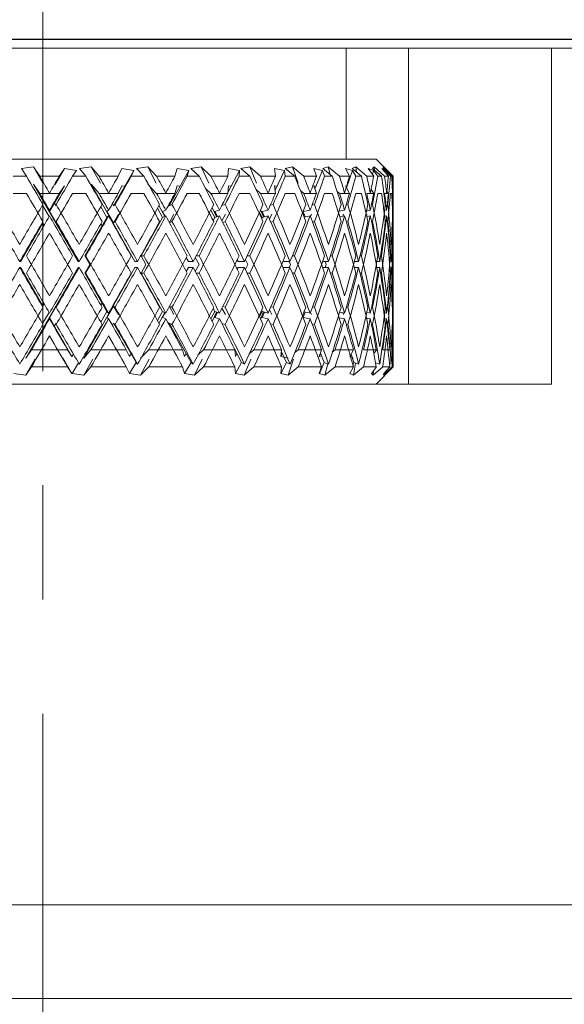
# Model space of a CAD drawing. Header units: inches. Extents: x 1.4 to 20.8, y 1.5 to 16.6.
# Tile 10 of 22: x 11.021 to 11.497, y 3.382 to 4.244. Entities that reach past the tile are written whole.
import ezdxf

# ---------------------------------------------------------------- set-up
doc = ezdxf.new("R2010")
doc.units = ezdxf.units.IN
doc.header["$MEASUREMENT"] = 0
doc.linetypes.add('CENTERX2', pattern=[0.8, 0.5, -0.1, 0.1, -0.1])
doc.layers.add('SLD-0', color=7, linetype='Continuous')

msp = doc.modelspace()

# ---------------------------------------------------------------- linework, layer by layer
at = {"color": 7, "linetype": 'Continuous', "lineweight": 15}
for p, q in [((9.66606, 4.22705), (12.41606, 4.22705)), ((11.72881, 4.22671), (10.35331, 4.22671)), ((11.44228, 4.22705), (11.44228, 4.22671)), ((11.30645, 4.21905), (10.77567, 4.21905)), ((11.30645, 4.12205), (11.30645, 4.21905)), ((11.36106, 4.21905), (11.30645, 4.21905)), ((11.36106, 3.92505), (11.36106, 4.21905)), ((11.36106, 4.21905), (11.48606, 4.21905)), ((11.48606, 4.21905), (11.48606, 3.92505)), ((11.48606, 4.21905), (11.86906, 4.21905)), ((10.74956, 4.12205), (11.33256, 4.12205)), ((11.34756, 4.10705), (11.33256, 4.12205)), ((11.03291, 4.11517), (11.02221, 4.11378)), ((11.02221, 4.11378), (11.0267, 4.10705)), ((11.03832, 4.10705), (11.03291, 4.11517)), ((11.04108, 4.10098), (11.03291, 4.11517)), ((11.05991, 4.11378), (11.0519, 4.09986)), ((11.05991, 4.11378), (11.05542, 4.10705)), ((11.07042, 4.11204), (11.05991, 4.11378)), ((11.08344, 4.11517), (11.07304, 4.11378)), ((11.07304, 4.11378), (11.07865, 4.10705)), ((11.09015, 4.10705), (11.08344, 4.11517)), ((11.09137, 4.10098), (11.08344, 4.11517)), ((11.1102, 4.11378), (11.10695, 4.10705)), ((11.12071, 4.11204), (11.1102, 4.11378)), ((11.13274, 4.11517), (11.12295, 4.11378)), ((11.12295, 4.11378), (11.12952, 4.10705)), ((11.14058, 4.10705), (11.13274, 4.11517)), ((11.14021, 4.10098), (11.13274, 4.11517)), ((11.1585, 4.11378), (11.15659, 4.10705)), ((11.16871, 4.11204), (11.1585, 4.11378)), ((11.17941, 4.11517), (11.17051, 4.11378)), ((11.17051, 4.11378), (11.17784, 4.10705)), ((11.18814, 4.10705), (11.17941, 4.11517)), ((11.1862, 4.10098), (11.17941, 4.11517)), ((11.20342, 4.11378), (11.20291, 4.10705)), ((11.21303, 4.11204), (11.20342, 4.11378)), ((11.2221, 4.11517), (11.21434, 4.11378)), ((11.21434, 4.11378), (11.22223, 4.10705)), ((11.23147, 4.10705), (11.2221, 4.11517)), ((11.22801, 4.10098), (11.2221, 4.11517)), ((11.25241, 4.11204), (11.24368, 4.11378)), ((11.24368, 4.11378), (11.24457, 4.10705)), ((11.25958, 4.11517), (11.25319, 4.11378)), ((11.25319, 4.11378), (11.2614, 4.10705)), ((11.26932, 4.10705), (11.25958, 4.11517)), ((11.26445, 4.10098), (11.25958, 4.11517)), ((11.28571, 4.11204), (11.2781, 4.11378)), ((11.2781, 4.11378), (11.28037, 4.10705)), ((11.29077, 4.11517), (11.28593, 4.11378)), ((11.28593, 4.11378), (11.29424, 4.10705)), ((11.30061, 4.10705), (11.29077, 4.11517)), ((11.29252, 4.10844), (11.29077, 4.11517)), ((11.31197, 4.11204), (11.3057, 4.11378)), ((11.3057, 4.11378), (11.30929, 4.10705)), ((11.31478, 4.11517), (11.31163, 4.11378)), ((11.31163, 4.11378), (11.31979, 4.10705)), ((11.32442, 4.10705), (11.31478, 4.11517)), ((11.31556, 4.11054), (11.31478, 4.11517)), ((11.33044, 4.11204), (11.32569, 4.11378)), ((11.32569, 4.11378), (11.3305, 4.10705)), ((11.33091, 4.11517), (11.32955, 4.11378)), ((11.32955, 4.11378), (11.33733, 4.10705)), ((11.34009, 4.10705), (11.33091, 4.11517)), ((11.33112, 4.11242), (11.33091, 4.11517)), ((11.34058, 4.11204), (11.33749, 4.11378)), ((11.33749, 4.11378), (11.34338, 4.10705)), ((11.34715, 4.10705), (11.33871, 4.11517)), ((11.33871, 4.11517), (11.33917, 4.11378)), ((11.33917, 4.11378), (11.34634, 4.10705)), ((11.0267, 4.10705), (11.01509, 4.10705)), ((11.05542, 4.10705), (11.03832, 4.10705)), ((11.06707, 4.10705), (11.07042, 4.11204)), ((11.07865, 4.10705), (11.06707, 4.10705)), ((11.10695, 4.10705), (11.09015, 4.10705)), ((11.10294, 4.08115), (11.12071, 4.11204)), ((11.11831, 4.10705), (11.12071, 4.11204)), ((11.12952, 4.10705), (11.11831, 4.10705)), ((11.15659, 4.10705), (11.14058, 4.10705)), ((11.15145, 4.08115), (11.16871, 4.11204)), ((11.16732, 4.10705), (11.16871, 4.11204)), ((11.17784, 4.10705), (11.16732, 4.10705)), ((11.20291, 4.10705), (11.18814, 4.10705)), ((11.20298, 4.09293), (11.21303, 4.11204)), ((11.21271, 4.10705), (11.21303, 4.11204)), ((11.22223, 4.10705), (11.21271, 4.10705)), ((11.24457, 4.10705), (11.23147, 4.10705)), ((11.24419, 4.09486), (11.25241, 4.11204)), ((11.25315, 4.10705), (11.25241, 4.11204)), ((11.2614, 4.10705), (11.25315, 4.10705)), ((11.28037, 4.10705), (11.26932, 4.10705)), ((11.27903, 4.09602), (11.28571, 4.11204)), ((11.2875, 4.10705), (11.28571, 4.11204)), ((11.29424, 4.10705), (11.2875, 4.10705)), ((11.30929, 4.10705), (11.30061, 4.10705)), ((11.30675, 4.09682), (11.31197, 4.11204)), ((11.31475, 4.10705), (11.31197, 4.11204)), ((11.31979, 4.10705), (11.31475, 4.10705)), ((11.3305, 4.10705), (11.32442, 4.10705)), ((11.3295, 4.10844), (11.33044, 4.11204)), ((11.33413, 4.10705), (11.33044, 4.11204)), ((11.33733, 4.10705), (11.33413, 4.10705)), ((11.34338, 4.10705), (11.34009, 4.10705)), ((11.34033, 4.11054), (11.34058, 4.11204)), ((11.34508, 4.10705), (11.34058, 4.11204)), ((11.34634, 4.10705), (11.34508, 4.10705)), ((11.34715, 4.10705), (11.34756, 4.10705)), ((11.07196, 4.0323), (11.03291, 4.10017)), ((11.03832, 4.09205), (11.03291, 4.10017)), ((11.05991, 4.09878), (11.04685, 4.07608)), ((11.05991, 4.09878), (11.05542, 4.09205)), ((11.09015, 4.09205), (11.08344, 4.10017)), ((11.12136, 4.0323), (11.08344, 4.10017)), ((11.1102, 4.09878), (11.10695, 4.09205)), ((11.11284, 4.09834), (11.1102, 4.09878)), ((11.14058, 4.09205), (11.13274, 4.10017)), ((11.1585, 4.09878), (11.15659, 4.09205)), ((11.16107, 4.09834), (11.1585, 4.09878)), ((11.18814, 4.09205), (11.18317, 4.09668)), ((11.20342, 4.09878), (11.20291, 4.09205)), ((11.20584, 4.09834), (11.20342, 4.09878)), ((11.23147, 4.09205), (11.22758, 4.09542)), ((11.24587, 4.09834), (11.24368, 4.09878)), ((11.24368, 4.09878), (11.24457, 4.09205)), ((11.28001, 4.09834), (11.2781, 4.09878)), ((11.2781, 4.09878), (11.28037, 4.09205)), ((11.3057, 4.09878), (11.30929, 4.09205)), ((11.32816, 4.09532), (11.3305, 4.09205)), ((11.0267, 4.09205), (11.01509, 4.09205)), ((11.05542, 4.09205), (11.03832, 4.09205)), ((11.04685, 4.09228), (11.04685, 4.09231)), ((11.07865, 4.09205), (11.06707, 4.09205)), ((11.10695, 4.09205), (11.09015, 4.09205)), ((11.09852, 4.09228), (11.09856, 4.09231)), ((11.12952, 4.09205), (11.11831, 4.09205)), ((11.15659, 4.09205), (11.14058, 4.09205)), ((11.14854, 4.09228), (11.14861, 4.09231)), ((11.17784, 4.09205), (11.16732, 4.09205)), ((11.20291, 4.09205), (11.18814, 4.09205)), ((11.19546, 4.09228), (11.19557, 4.09231)), ((11.22223, 4.09205), (11.21271, 4.09205)), ((11.24457, 4.09205), (11.23147, 4.09205)), ((11.23794, 4.09228), (11.23808, 4.09231)), ((11.2614, 4.09205), (11.25315, 4.09205)), ((11.26932, 4.09205), (11.26633, 4.09454)), ((11.28037, 4.09205), (11.26932, 4.09205)), ((11.27476, 4.09228), (11.27493, 4.09231)), ((11.29424, 4.09205), (11.2875, 4.09205)), ((11.30061, 4.09205), (11.2984, 4.09387)), ((11.30929, 4.09205), (11.30061, 4.09205)), ((11.30485, 4.09228), (11.30504, 4.09231)), ((11.31979, 4.09205), (11.31475, 4.09205)), ((11.3305, 4.09205), (11.32442, 4.09205)), ((11.32735, 4.09228), (11.32757, 4.09231)), ((11.33733, 4.09205), (11.33413, 4.09205)), ((11.34009, 4.09205), (11.33923, 4.09281)), ((11.34338, 4.09205), (11.34009, 4.09205)), ((11.34162, 4.09228), (11.34185, 4.09231)), ((11.34199, 4.09364), (11.34338, 4.09205)), ((11.34634, 4.09205), (11.34508, 4.09205)), ((11.34715, 4.09205), (11.34756, 4.09205)), ((11.34725, 4.09228), (11.34747, 4.09231)), ((11.34756, 4.09205), (11.34732, 4.09229)), ((11.04106, 4.08232), (11.04106, 4.08101)), ((11.04106, 4.08101), (11.0465, 4.07169)), ((11.05265, 4.08115), (11.0512, 4.08363)), ((11.05265, 4.08229), (11.05265, 4.08115)), ((11.09173, 4.08035), (11.09714, 4.07108)), ((11.10294, 4.08115), (11.10183, 4.08305)), ((11.10424, 4.08229), (11.10294, 4.08115)), ((11.14134, 4.07898), (11.14582, 4.07108)), ((11.14763, 4.07188), (11.14264, 4.08136)), ((11.15145, 4.08115), (11.15106, 4.08183)), ((11.15402, 4.08229), (11.15145, 4.08115)), ((11.19309, 4.07157), (11.18921, 4.07969)), ((11.20055, 4.08229), (11.19762, 4.0814)), ((11.2341, 4.07138), (11.23149, 4.07764)), ((11.24249, 4.08229), (11.24003, 4.08171)), ((11.27863, 4.08229), (11.27664, 4.0819)), ((11.30794, 4.08229), (11.30643, 4.08203)), ((11.32958, 4.08229), (11.32855, 4.08212)), ((11.34291, 4.08229), (11.34238, 4.08221)), ((11.34756, 4.08229), (11.34753, 4.08228)), ((11.34756, 4.07983), (11.34756, 4.08473)), ((11.04685, 4.07608), (11.04685, 4.07731)), ((11.05265, 4.06615), (11.04685, 4.07608)), ((11.07771, 4.0373), (11.09714, 4.07108)), ((11.09714, 4.07608), (11.09856, 4.07731)), ((11.10294, 4.06615), (11.09714, 4.07608)), ((11.09714, 4.07108), (11.09856, 4.07231)), ((11.10294, 4.06615), (11.10728, 4.07371)), ((11.12695, 4.0373), (11.14582, 4.07108)), ((11.14582, 4.07608), (11.14861, 4.07731)), ((11.14809, 4.07208), (11.14582, 4.07608)), ((11.14582, 4.07108), (11.14861, 4.07231)), ((11.1517, 4.0666), (11.15567, 4.07371)), ((11.18808, 4.07746), (11.19148, 4.07108)), ((11.19003, 4.06832), (11.19148, 4.07108)), ((11.19148, 4.07608), (11.19557, 4.07731)), ((11.19378, 4.07177), (11.19148, 4.07608)), ((11.19148, 4.07108), (11.19557, 4.07231)), ((11.19774, 4.06797), (11.20076, 4.07371)), ((11.23059, 4.07566), (11.23282, 4.07108)), ((11.23235, 4.0701), (11.23282, 4.07108)), ((11.23282, 4.07608), (11.23808, 4.07731)), ((11.235, 4.07159), (11.23282, 4.07608)), ((11.23282, 4.07108), (11.23808, 4.07231)), ((11.23928, 4.0696), (11.24125, 4.07371)), ((11.26854, 4.07405), (11.26827, 4.07486)), ((11.27059, 4.07146), (11.26869, 4.07596)), ((11.26875, 4.0761), (11.27493, 4.07731)), ((11.26962, 4.07127), (11.27493, 4.07231)), ((11.27515, 4.07171), (11.27598, 4.07371)), ((11.30027, 4.07649), (11.30504, 4.07731)), ((11.30075, 4.07157), (11.30504, 4.07231)), ((11.30338, 4.07202), (11.30396, 4.07371)), ((11.3242, 4.07305), (11.32437, 4.07371)), ((11.32425, 4.07679), (11.32757, 4.07731)), ((11.32447, 4.07182), (11.32757, 4.07231)), ((11.34002, 4.07704), (11.34185, 4.07731)), ((11.34009, 4.07205), (11.34185, 4.07231)), ((11.34715, 4.07726), (11.34747, 4.07731)), ((11.34715, 4.07226), (11.34747, 4.07231)), ((11.34756, 4.06483), (11.34756, 4.06973)), ((11.04106, 4.06601), (11.02167, 4.0323)), ((11.04106, 4.06732), (11.04106, 4.06601)), ((11.04106, 4.06601), (11.04213, 4.06417)), ((11.05265, 4.06729), (11.05265, 4.06615)), ((11.09173, 4.06535), (11.0928, 4.06353)), ((11.10424, 4.06729), (11.10294, 4.06615)), ((11.14134, 4.06398), (11.1416, 4.06353)), ((11.15402, 4.06729), (11.15185, 4.06633)), ((11.20055, 4.06729), (11.19839, 4.06664)), ((11.24249, 4.06729), (11.2405, 4.06682)), ((11.27863, 4.06729), (11.27692, 4.06695)), ((11.30794, 4.06729), (11.30658, 4.06705)), ((11.32958, 4.06729), (11.32862, 4.06714)), ((11.34291, 4.06729), (11.3424, 4.06721)), ((11.34756, 4.06729), (11.34753, 4.06728)), ((11.34756, 4.01477), (11.34756, 4.05983)), ((11.34756, 3.99977), (11.34756, 4.04483)), ((11.07771, 4.0373), (11.07854, 4.0373)), ((11.08202, 4.0298), (11.07771, 4.0373)), ((11.13114, 4.0298), (11.12695, 4.0373)), ((11.12695, 4.0373), (11.12941, 4.0373)), ((11.16845, 4.0323), (11.16656, 4.03588)), ((11.17766, 4.0298), (11.17443, 4.03592)), ((11.17515, 4.0373), (11.17774, 4.0373)), ((11.2198, 4.0373), (11.22214, 4.0373)), ((11.25931, 4.0373), (11.26132, 4.0373)), ((11.29254, 4.0373), (11.29418, 4.0373)), ((11.31853, 4.0373), (11.31975, 4.0373)), ((11.33654, 4.0373), (11.3373, 4.0373)), ((11.34606, 4.0373), (11.34633, 4.0373)), ((11.02167, 4.0323), (11.02082, 4.0323)), ((11.02167, 4.0273), (11.02082, 4.0273)), ((11.02167, 4.0273), (11.04106, 3.99359)), ((11.0262, 3.94775), (11.07196, 4.0273)), ((11.07196, 4.0323), (11.0728, 4.0323)), ((11.07196, 4.0273), (11.0728, 4.0273)), ((11.07692, 3.94775), (11.12136, 4.0273)), ((11.07771, 4.0223), (11.08202, 4.0298)), ((11.12136, 4.0323), (11.12386, 4.0323)), ((11.12136, 4.0273), (11.12386, 4.0273)), ((11.12695, 4.0223), (11.13114, 4.0298)), ((11.16656, 4.02371), (11.16845, 4.0273)), ((11.16845, 4.0323), (11.17255, 4.0323)), ((11.16845, 4.0273), (11.17255, 4.0273)), ((11.17443, 4.02367), (11.17766, 4.0298)), ((11.21188, 4.0323), (11.21109, 4.03395)), ((11.21109, 4.02565), (11.21188, 4.0273)), ((11.21188, 4.0323), (11.21744, 4.0323)), ((11.21188, 4.0273), (11.21744, 4.0273)), ((11.22025, 4.0298), (11.21824, 4.03399)), ((11.21824, 4.02561), (11.22025, 4.0298)), ((11.25105, 4.0323), (11.25727, 4.0323)), ((11.25105, 4.0273), (11.25727, 4.0273)), ((11.25768, 4.0298), (11.25664, 4.0323)), ((11.25664, 4.0273), (11.25768, 4.0298)), ((11.28576, 4.0323), (11.29087, 4.0323)), ((11.28576, 4.0273), (11.29087, 4.0273)), ((11.28889, 4.0298), (11.28803, 4.0323)), ((11.28803, 4.0273), (11.28889, 4.0298)), ((11.31296, 4.0298), (11.31286, 4.03017)), ((11.31286, 4.02943), (11.31296, 4.0298)), ((11.31343, 4.0323), (11.31729, 4.0323)), ((11.31343, 4.0273), (11.31729, 4.0273)), ((11.33327, 4.0323), (11.33576, 4.0323)), ((11.33327, 4.0273), (11.33576, 4.0273)), ((11.3447, 4.0323), (11.34576, 4.0323)), ((11.3447, 4.0273), (11.34576, 4.0273)), ((11.09714, 3.98852), (11.07771, 4.0223)), ((11.07771, 4.0223), (11.07854, 4.0223)), ((11.14582, 3.98852), (11.12695, 4.0223)), ((11.12695, 4.0223), (11.12941, 4.0223)), ((11.17515, 4.0223), (11.17774, 4.0223)), ((11.2198, 4.0223), (11.22214, 4.0223)), ((11.25931, 4.0223), (11.26132, 4.0223)), ((11.29254, 4.0223), (11.29418, 4.0223)), ((11.31853, 4.0223), (11.31975, 4.0223)), ((11.33654, 4.0223), (11.3373, 4.0223)), ((11.34606, 4.0223), (11.34633, 4.0223)), ((11.04213, 3.99543), (11.04106, 3.99359)), ((11.04106, 3.99359), (11.04106, 3.99228)), ((11.04685, 3.98352), (11.05265, 3.99344)), ((11.05265, 3.99344), (11.05265, 3.99231)), ((11.0928, 3.99607), (11.09173, 3.99425)), ((11.09714, 3.98352), (11.10294, 3.99344)), ((11.10294, 3.99344), (11.10424, 3.99231)), ((11.10728, 3.98589), (11.10294, 3.99344)), ((11.1416, 3.99607), (11.14134, 3.99562)), ((11.15567, 3.98589), (11.1517, 3.993)), ((11.15185, 3.99327), (11.15402, 3.99231)), ((11.20076, 3.98589), (11.19774, 3.99163)), ((11.19839, 3.99296), (11.20055, 3.99231)), ((11.2405, 3.99277), (11.24249, 3.99231)), ((11.27692, 3.99264), (11.27863, 3.99231)), ((11.30658, 3.99254), (11.30794, 3.99231)), ((11.32862, 3.99246), (11.32958, 3.99231)), ((11.3424, 3.99239), (11.34291, 3.99231)), ((11.34753, 3.99231), (11.34756, 3.99231)), ((11.34756, 3.98987), (11.34756, 3.99477)), ((11.0465, 3.9879), (11.04106, 3.97859)), ((11.04685, 3.98229), (11.04685, 3.98352)), ((11.04685, 3.98352), (11.0665, 3.94936)), ((11.09714, 3.98852), (11.09173, 3.97925)), ((11.09856, 3.98729), (11.09714, 3.98852)), ((11.09856, 3.98229), (11.09714, 3.98352)), ((11.14582, 3.98852), (11.14134, 3.98062)), ((11.14264, 3.97824), (11.14763, 3.98772)), ((11.14861, 3.98729), (11.14582, 3.98852)), ((11.14582, 3.98352), (11.14809, 3.98752)), ((11.14861, 3.98229), (11.14582, 3.98352)), ((11.19148, 3.98852), (11.18808, 3.98213)), ((11.18921, 3.97991), (11.19309, 3.98803)), ((11.19148, 3.98852), (11.19003, 3.99128)), ((11.19557, 3.98729), (11.19148, 3.98852)), ((11.19148, 3.98352), (11.19378, 3.98782)), ((11.19557, 3.98229), (11.19148, 3.98352)), ((11.23282, 3.98852), (11.23059, 3.98393)), ((11.23149, 3.98196), (11.2341, 3.98822)), ((11.23282, 3.98852), (11.23235, 3.98949)), ((11.23808, 3.98729), (11.23282, 3.98852)), ((11.23282, 3.98352), (11.235, 3.98801)), ((11.23808, 3.98229), (11.23282, 3.98352)), ((11.24125, 3.98589), (11.23928, 3.99)), ((11.26827, 3.98473), (11.26854, 3.98555)), ((11.26869, 3.98364), (11.27059, 3.98813)), ((11.27493, 3.98229), (11.26875, 3.98349)), ((11.27493, 3.98729), (11.26962, 3.98832)), ((11.27598, 3.98589), (11.27515, 3.98789)), ((11.30504, 3.98229), (11.30027, 3.98311)), ((11.30504, 3.98729), (11.30075, 3.98803)), ((11.30396, 3.98589), (11.30338, 3.98757)), ((11.32437, 3.98589), (11.3242, 3.98655)), ((11.32757, 3.98229), (11.32425, 3.98281)), ((11.32757, 3.98729), (11.32447, 3.98777)), ((11.34185, 3.98729), (11.34009, 3.98755)), ((11.34747, 3.98729), (11.34715, 3.98733)), ((11.04106, 3.97859), (11.04106, 3.97728)), ((11.0512, 3.97596), (11.05265, 3.97844)), ((11.05265, 3.97844), (11.05265, 3.97731)), ((11.10183, 3.97655), (11.10294, 3.97844)), ((11.10294, 3.97844), (11.10424, 3.97731)), ((11.12278, 3.94395), (11.10294, 3.97844)), ((11.15106, 3.97777), (11.15145, 3.97844)), ((11.15145, 3.97844), (11.15402, 3.97731)), ((11.17072, 3.94395), (11.15145, 3.97844)), ((11.19762, 3.97819), (11.20055, 3.97731)), ((11.24003, 3.97788), (11.24249, 3.97731)), ((11.27664, 3.9777), (11.27863, 3.97731)), ((11.30643, 3.97757), (11.30794, 3.97731)), ((11.32855, 3.97747), (11.32958, 3.97731)), ((11.34185, 3.98229), (11.34002, 3.98256)), ((11.34238, 3.97739), (11.34291, 3.97731)), ((11.34747, 3.98229), (11.34715, 3.98233)), ((11.34753, 3.97731), (11.34756, 3.97731)), ((11.34756, 3.97487), (11.34756, 3.97977)), ((11.34756, 3.95505), (11.34756, 3.96987)), ((11.0262, 3.94775), (11.03106, 3.95505)), ((11.03106, 3.95505), (11.0627, 3.95505)), ((11.0627, 3.95505), (11.0665, 3.94936)), ((11.0665, 3.94936), (11.06666, 3.94939)), ((11.06666, 3.94939), (11.06664, 3.94936)), ((11.06781, 3.95128), (11.06666, 3.94939)), ((11.07692, 3.94775), (11.08298, 3.95505)), ((11.08298, 3.95505), (11.11405, 3.95505)), ((11.11405, 3.95505), (11.11679, 3.94936)), ((11.11679, 3.94936), (11.11695, 3.94939)), ((11.11695, 3.94939), (11.11693, 3.94936)), ((11.11834, 3.95167), (11.11695, 3.94939)), ((11.1266, 3.94775), (11.13369, 3.95505)), ((11.13369, 3.95505), (11.16331, 3.95505)), ((11.16331, 3.95505), (11.1649, 3.94936)), ((11.1649, 3.94936), (11.16506, 3.94939)), ((11.16506, 3.94939), (11.16503, 3.94936)), ((11.16641, 3.95167), (11.16506, 3.94939)), ((11.17662, 3.95033), (11.18173, 3.95505)), ((11.18173, 3.95505), (11.20905, 3.95505)), ((11.21493, 3.94395), (11.20858, 3.95602)), ((11.20905, 3.95505), (11.20945, 3.94936)), ((11.20945, 3.94936), (11.2096, 3.94939)), ((11.2096, 3.94939), (11.20957, 3.94936)), ((11.21087, 3.95167), (11.2096, 3.94939)), ((11.22168, 3.95157), (11.22573, 3.95505)), ((11.22573, 3.95505), (11.24996, 3.95505)), ((11.24996, 3.95505), (11.24916, 3.94936)), ((11.24916, 3.94936), (11.24929, 3.94939)), ((11.24929, 3.94939), (11.24926, 3.94936)), ((11.24926, 3.94936), (11.25557, 3.94775)), ((11.25044, 3.95167), (11.24929, 3.94939)), ((11.25414, 3.94395), (11.2497, 3.95322)), ((11.26125, 3.95244), (11.26441, 3.95505)), ((11.26441, 3.95505), (11.28486, 3.95505)), ((11.28486, 3.95505), (11.28287, 3.94936)), ((11.28287, 3.94936), (11.28299, 3.94939)), ((11.28299, 3.94939), (11.28296, 3.94936)), ((11.28296, 3.94936), (11.28398, 3.94902)), ((11.284, 3.95167), (11.28299, 3.94939)), ((11.28721, 3.94395), (11.28382, 3.95208)), ((11.2943, 3.95311), (11.29667, 3.95505)), ((11.29667, 3.95505), (11.31275, 3.95505)), ((11.31275, 3.95505), (11.30963, 3.94936)), ((11.3097, 3.94936), (11.31281, 3.94775)), ((11.31321, 3.94395), (11.31069, 3.95129)), ((11.32158, 3.95505), (11.33282, 3.95505)), ((11.33282, 3.95505), (11.33053, 3.95191)), ((11.33841, 3.95505), (11.34449, 3.95505)), ((11.3467, 3.95505), (11.34756, 3.95505)), ((11.34756, 3.94005), (11.34756, 3.95487)), ((11.0262, 3.93275), (11.03426, 3.94678)), ((11.0262, 3.93275), (11.03106, 3.94005)), ((11.03106, 3.94005), (11.0627, 3.94005)), ((11.05858, 3.94813), (11.0665, 3.93436)), ((11.0627, 3.94005), (11.0665, 3.93436)), ((11.07229, 3.94361), (11.06666, 3.93439)), ((11.07692, 3.93275), (11.08475, 3.94678)), ((11.07692, 3.93275), (11.08298, 3.94005)), ((11.08298, 3.94005), (11.11405, 3.94005)), ((11.11405, 3.94005), (11.11679, 3.93436)), ((11.12278, 3.94395), (11.11695, 3.93439)), ((11.12395, 3.9426), (11.12278, 3.94395)), ((11.1266, 3.93275), (11.13398, 3.94678)), ((11.1266, 3.93275), (11.13369, 3.94005)), ((11.13369, 3.94005), (11.16331, 3.94005)), ((11.16331, 3.94005), (11.1649, 3.93436)), ((11.17072, 3.94395), (11.16506, 3.93439)), ((11.17262, 3.9426), (11.17072, 3.94395)), ((11.17383, 3.93275), (11.18053, 3.94678)), ((11.17383, 3.93275), (11.18173, 3.94005)), ((11.18173, 3.94005), (11.20905, 3.94005)), ((11.20905, 3.94005), (11.20945, 3.93436)), ((11.21493, 3.94395), (11.2096, 3.93439)), ((11.21751, 3.9426), (11.21493, 3.94395)), ((11.21723, 3.93275), (11.22308, 3.94678)), ((11.21723, 3.93275), (11.22573, 3.94005)), ((11.22573, 3.94005), (11.24996, 3.94005)), ((11.24996, 3.94005), (11.24916, 3.93436)), ((11.25414, 3.94395), (11.24929, 3.93439)), ((11.25733, 3.9426), (11.25414, 3.94395)), ((11.25557, 3.93275), (11.26038, 3.94678)), ((11.25557, 3.93275), (11.26441, 3.94005)), ((11.26441, 3.94005), (11.28486, 3.94005)), ((11.28486, 3.94005), (11.28287, 3.93436)), ((11.28721, 3.94395), (11.28299, 3.93439)), ((11.29092, 3.9426), (11.28721, 3.94395)), ((11.28774, 3.93275), (11.29035, 3.94281)), ((11.28774, 3.93275), (11.29667, 3.94005)), ((11.29667, 3.94005), (11.31275, 3.94005)), ((11.31275, 3.94005), (11.30963, 3.93436)), ((11.31321, 3.94395), (11.31234, 3.94155)), ((11.31281, 3.93275), (11.31462, 3.94348)), ((11.31281, 3.93275), (11.32158, 3.94005)), ((11.31733, 3.9426), (11.31321, 3.94395)), ((11.32158, 3.94005), (11.33282, 3.94005)), ((11.33282, 3.94005), (11.32867, 3.93436)), ((11.33006, 3.93275), (11.33841, 3.94005)), ((11.33579, 3.9426), (11.33215, 3.94371)), ((11.33256, 3.92505), (11.34756, 3.94005)), ((11.33841, 3.94005), (11.34449, 3.94005)), ((11.339, 3.93275), (11.3467, 3.94005)), ((11.34449, 3.94005), (11.33943, 3.93436)), ((11.34577, 3.9426), (11.34424, 3.94305)), ((11.3467, 3.94005), (11.34756, 3.94005)), ((11.01562, 3.93436), (11.0262, 3.93275)), ((11.0665, 3.93436), (11.06666, 3.93439)), ((11.06666, 3.93439), (11.06664, 3.93436)), ((11.06664, 3.93436), (11.07692, 3.93275)), ((11.11679, 3.93436), (11.11695, 3.93439)), ((11.11695, 3.93439), (11.11693, 3.93436)), ((11.11693, 3.93436), (11.1266, 3.93275)), ((11.1649, 3.93436), (11.16506, 3.93439)), ((11.16506, 3.93439), (11.16503, 3.93436)), ((11.16503, 3.93436), (11.17383, 3.93275)), ((11.20945, 3.93436), (11.2096, 3.93439)), ((11.2096, 3.93439), (11.20957, 3.93436)), ((11.20957, 3.93436), (11.21723, 3.93275)), ((11.24916, 3.93436), (11.24929, 3.93439)), ((11.24929, 3.93439), (11.24926, 3.93436)), ((11.24926, 3.93436), (11.25557, 3.93275)), ((11.28287, 3.93436), (11.28299, 3.93439)), ((11.28299, 3.93439), (11.28296, 3.93436)), ((11.28296, 3.93436), (11.28774, 3.93275)), ((11.30963, 3.93436), (11.30973, 3.93439)), ((11.30973, 3.93439), (11.3097, 3.93436)), ((11.3097, 3.93436), (11.31281, 3.93275)), ((11.30989, 3.93484), (11.30973, 3.93439)), ((11.32867, 3.93436), (11.32874, 3.93439)), ((11.32874, 3.93439), (11.32871, 3.93436)), ((11.32871, 3.93436), (11.33006, 3.93275)), ((11.32877, 3.93451), (11.32874, 3.93439)), ((11.33006, 3.93275), (11.33034, 3.93666)), ((11.33945, 3.93436), (11.339, 3.93275)), ((11.33943, 3.93436), (11.33948, 3.93439)), ((11.33948, 3.93439), (11.33945, 3.93436)), ((11.33948, 3.93442), (11.33948, 3.93439)), ((11.07631, 3.92505), (11.00581, 3.92505)), ((11.07631, 3.92505), (11.48606, 3.92505)), ((10.21706, 3.46905), (11.86906, 3.46905)), ((11.6908, 3.38705), (10.39132, 3.38705))]:
    msp.add_line(p, q, dxfattribs=at)
for centre, major_axis, ratio, start_param, end_param in [((11.04106, 4.0373), (-0.30588, 0.53075), 0.036772, 4.776108, 4.822969), ((11.04106, 4.0573), (-0.30588, 0.53075), 0.036772, 4.757202, 4.785052), ((11.04106, 4.0373), (0.30588, 0.53075), 0.036772, 1.460217, 1.488171), ((11.04106, 4.0173), (0.30588, 0.53075), 0.036772, 1.422108, 1.469258), ((11.04106, 4.0373), (-0.30086, 0.52983), 0.110441, 4.734666, 4.781526), ((11.04106, 4.0573), (-0.30086, 0.52983), 0.110441, 4.71576, 4.743609), ((11.04106, 4.0373), (0.30588, 0.53075), 0.036772, 4.837392, 4.865346), ((11.04106, 4.0173), (0.30588, 0.53075), 0.036772, 4.856305, 4.903454), ((11.04106, 4.0373), (-0.29061, 0.52816), 0.184425, 4.696167, 4.743027), ((11.04106, 4.0573), (-0.29061, 0.52816), 0.184425, 4.677261, 4.70511), ((11.04106, 4.0373), (0.30086, 0.52983), 0.110441, 4.878834, 4.906788), ((11.04106, 4.0173), (0.30086, 0.52983), 0.110441, 4.897747, 4.944897), ((11.04106, 4.0373), (-0.27462, 0.5261), 0.258705, 4.663065, 4.709925), ((11.04106, 4.0573), (-0.27462, 0.5261), 0.258705, 4.644159, 4.672008), ((11.04106, 4.0373), (0.29061, 0.52816), 0.184425, 4.917333, 4.945287), ((11.04106, 4.0173), (0.29061, 0.52816), 0.184425, 4.936246, 4.983396), ((11.04106, 4.0373), (-0.25201, 0.52421), 0.332803, 4.638651, 4.685511), ((11.04106, 4.0573), (-0.25201, 0.52421), 0.332803, 4.619745, 4.647594), ((11.04106, 4.0373), (0.27462, 0.5261), 0.258705, 4.950435, 4.978389), ((11.04106, 4.0173), (0.27462, 0.5261), 0.258705, 4.969348, 5.016498), ((11.04106, 4.0373), (-0.22127, 0.52324), 0.405341, 4.627537, 4.674397), ((11.04106, 4.0573), (-0.22127, 0.52324), 0.405341, 4.608631, 4.63648), ((11.04106, 4.0373), (0.25201, 0.52421), 0.332803, 4.974849, 5.002803), ((11.04106, 4.0173), (0.25201, 0.52421), 0.332803, 4.993762, 5.040912), ((11.04106, 4.0373), (-0.18015, 0.52398), 0.473241, 4.636009, 4.682869), ((11.04106, 4.0573), (-0.18015, 0.52398), 0.473241, 4.617103, 4.644952), ((11.04106, 4.0373), (0.22127, 0.52324), 0.405341, 4.985963, 5.013917), ((11.04106, 4.0173), (0.22127, 0.52324), 0.405341, 5.004876, 5.052026), ((11.04106, 4.0373), (-0.12592, 0.52665), 0.530596, 4.671108, 4.717969), ((11.04106, 4.0573), (-0.12592, 0.52665), 0.530596, 4.652202, 4.680051), ((11.04106, 4.0373), (0.18015, 0.52398), 0.473241, 4.977491, 5.005445), ((11.04106, 4.0173), (0.18015, 0.52398), 0.473241, 4.996404, 5.043554), ((11.04106, 4.0373), (-0.0576, 0.52986), 0.568145, 4.735617, 4.782478), ((11.04106, 4.0573), (-0.0576, 0.52986), 0.568145, 4.716711, 4.744561), ((11.04106, 4.0373), (0.12592, 0.52665), 0.530596, 4.942392, 4.970346), ((11.04106, 4.0173), (0.12592, 0.52665), 0.530596, 4.961305, 5.008454), ((11.04106, 4.0373), (0.01948, 0.53075), 0.576312, 4.818448, 4.865308), ((11.04106, 4.0573), (0.01948, 0.53075), 0.576312, 4.799542, 4.827391), ((11.04106, 4.0373), (0.0576, 0.52986), 0.568145, 4.877883, 4.905837), ((11.04106, 4.0223), (-0.30588, 0.53075), 0.036772, 4.776108, 4.822969), ((11.04106, 4.0423), (-0.30588, 0.53075), 0.036772, 4.757202, 4.785052), ((11.04106, 4.0223), (0.30588, 0.53075), 0.036772, 1.460217, 1.488171), ((11.04106, 4.0023), (0.30588, 0.53075), 0.036772, 1.422108, 1.469258), ((11.04106, 4.0223), (-0.30086, 0.52983), 0.110441, 4.734666, 4.781526), ((11.04106, 4.0423), (-0.30086, 0.52983), 0.110441, 4.71576, 4.743609), ((11.04106, 4.0223), (0.30588, 0.53075), 0.036772, 4.837392, 4.865346), ((11.04106, 4.0023), (0.30588, 0.53075), 0.036772, 4.856305, 4.903454), ((11.04106, 4.0223), (-0.29061, 0.52816), 0.184425, 4.696167, 4.743027), ((11.04106, 4.0423), (-0.29061, 0.52816), 0.184425, 4.677261, 4.70511), ((11.04106, 4.0223), (0.30086, 0.52983), 0.110441, 4.878834, 4.906788), ((11.04106, 4.0023), (0.30086, 0.52983), 0.110441, 4.897747, 4.944897), ((11.04106, 4.0223), (-0.27462, 0.5261), 0.258705, 4.663065, 4.709925), ((11.04106, 4.0423), (-0.27462, 0.5261), 0.258705, 4.644159, 4.672008), ((11.04106, 4.0223), (0.29061, 0.52816), 0.184425, 4.917333, 4.945287), ((11.04106, 4.0023), (0.29061, 0.52816), 0.184425, 4.936246, 4.983396), ((11.04106, 4.0223), (-0.25201, 0.52421), 0.332803, 4.638651, 4.685511), ((11.04106, 4.0423), (-0.25201, 0.52421), 0.332803, 4.619745, 4.647594), ((11.04106, 4.0223), (0.27462, 0.5261), 0.258705, 4.950435, 4.978389), ((11.04106, 4.0023), (0.27462, 0.5261), 0.258705, 4.969348, 5.016498), ((11.04106, 4.0223), (-0.22127, 0.52324), 0.405341, 4.627537, 4.674397), ((11.04106, 4.0423), (-0.22127, 0.52324), 0.405341, 4.608631, 4.63648), ((11.04106, 4.0223), (0.25201, 0.52421), 0.332803, 4.974849, 5.002803), ((11.04106, 4.0023), (0.25201, 0.52421), 0.332803, 4.993762, 5.040912), ((11.04106, 4.0223), (-0.18015, 0.52398), 0.473241, 4.636009, 4.682869), ((11.04106, 4.0423), (-0.18015, 0.52398), 0.473241, 4.617103, 4.644952), ((11.04106, 4.0223), (0.22127, 0.52324), 0.405341, 4.985963, 5.013917), ((11.04106, 4.0023), (0.22127, 0.52324), 0.405341, 5.004876, 5.052026), ((11.04106, 4.0223), (-0.12592, 0.52665), 0.530596, 4.671108, 4.717969), ((11.04106, 4.0423), (-0.12592, 0.52665), 0.530596, 4.652202, 4.680051), ((11.04106, 4.0223), (0.18015, 0.52398), 0.473241, 4.977491, 5.005445), ((11.04106, 4.0023), (0.18015, 0.52398), 0.473241, 4.996404, 5.043554), ((11.04106, 4.0223), (-0.0576, 0.52986), 0.568145, 4.735617, 4.782478), ((11.04106, 4.0423), (-0.0576, 0.52986), 0.568145, 4.716711, 4.744561), ((11.04106, 4.0223), (0.12592, 0.52665), 0.530596, 4.942392, 4.970346), ((11.04106, 4.0023), (0.12592, 0.52665), 0.530596, 4.961305, 5.008454), ((11.04106, 4.0223), (0.01948, 0.53075), 0.576312, 4.818448, 4.865308), ((11.04106, 4.0423), (0.01948, 0.53075), 0.576312, 4.799542, 4.827391), ((11.04106, 4.0223), (0.0576, 0.52986), 0.568145, 4.877883, 4.905837), ((11.04106, 4.0173), (0.0576, 0.52986), 0.568145, 4.915401, 4.920422), ((11.04106, 4.0173), (0.0576, 0.52986), 0.568145, 4.896795, 4.906178), ((11.04106, 4.0573), (-0.30588, 0.53075), 0.036772, 1.502519, 1.568446), ((11.04106, 4.0373), (0.30588, 0.53075), 0.036772, 1.507077, 1.573147), ((11.04106, 4.0573), (-0.30588, 0.53075), 0.036772, 4.672362, 4.738289), ((11.04106, 4.0373), (0.30588, 0.53075), 0.036772, 4.752416, 4.818486), ((11.04106, 4.0573), (-0.30086, 0.52983), 0.110441, 4.63092, 4.696847), ((11.04106, 4.0373), (0.30086, 0.52983), 0.110441, 4.793858, 4.859928), ((11.04106, 4.0573), (-0.29061, 0.52816), 0.184425, 4.592421, 4.658348), ((11.04106, 4.0373), (0.29061, 0.52816), 0.184425, 4.832357, 4.898427), ((11.04106, 4.0573), (-0.27462, 0.5261), 0.258705, 4.559319, 4.625246), ((11.04106, 4.0373), (0.27462, 0.5261), 0.258705, 4.865459, 4.931529), ((11.04106, 4.0573), (-0.25201, 0.52421), 0.332803, 4.534905, 4.600832), ((11.04106, 4.0373), (0.25201, 0.52421), 0.332803, 4.889873, 4.955943), ((11.04106, 4.0573), (-0.22127, 0.52324), 0.405341, 4.523791, 4.589718), ((11.04106, 4.0373), (0.22127, 0.52324), 0.405341, 4.900987, 4.967057), ((11.04106, 4.0573), (-0.18015, 0.52398), 0.473241, 4.532263, 4.59819), ((11.04106, 4.0373), (0.18015, 0.52398), 0.473241, 4.892515, 4.958585), ((11.04106, 4.0573), (-0.12592, 0.52665), 0.530596, 4.567362, 4.633289), ((11.04106, 4.0373), (0.12592, 0.52665), 0.530596, 4.857416, 4.923486), ((11.04106, 4.0573), (-0.0576, 0.52986), 0.568145, 4.631871, 4.697798), ((11.04106, 4.0373), (0.0576, 0.52986), 0.568145, 4.792907, 4.858976), ((11.04106, 4.0023), (0.0576, 0.52986), 0.568145, 4.896795, 4.920422), ((11.04106, 4.0573), (0.01948, 0.53075), 0.576312, 4.757139, 4.780629), ((11.04106, 4.0173), (0.30588, 0.53075), 0.036772, 1.488171, 1.554302), ((11.04106, 4.0373), (-0.30588, 0.53075), 0.036772, 4.6912, 4.757202), ((11.04106, 4.0173), (0.30588, 0.53075), 0.036772, 4.77126, 4.837392), ((11.04106, 4.0373), (-0.30086, 0.52983), 0.110441, 4.649758, 4.71576), ((11.04106, 4.0173), (0.30086, 0.52983), 0.110441, 4.812703, 4.878834), ((11.04106, 4.0373), (-0.29061, 0.52816), 0.184425, 4.611259, 4.677261), ((11.04106, 4.0173), (0.29061, 0.52816), 0.184425, 4.851202, 4.917333), ((11.04106, 4.0373), (-0.27462, 0.5261), 0.258705, 4.578157, 4.644159), ((11.04106, 4.0173), (0.27462, 0.5261), 0.258705, 4.884303, 4.950435), ((11.04106, 4.0373), (-0.25201, 0.52421), 0.332803, 4.553743, 4.619745), ((11.04106, 4.0173), (0.25201, 0.52421), 0.332803, 4.908718, 4.974849), ((11.04106, 4.0373), (-0.22127, 0.52324), 0.405341, 4.542629, 4.608631), ((11.04106, 4.0173), (0.22127, 0.52324), 0.405341, 4.919832, 4.985963), ((11.04106, 4.0373), (-0.18015, 0.52398), 0.473241, 4.551101, 4.617103), ((11.04106, 4.0173), (0.18015, 0.52398), 0.473241, 4.91136, 4.977491), ((11.04106, 4.0373), (-0.12592, 0.52665), 0.530596, 4.5862, 4.652202), ((11.04106, 4.0173), (0.12592, 0.52665), 0.530596, 4.87626, 4.942392), ((11.04106, 4.0373), (-0.0576, 0.52986), 0.568145, 4.650709, 4.716711), ((11.04106, 4.0173), (0.0576, 0.52986), 0.568145, 4.811751, 4.877883), ((11.04106, 4.0373), (0.01948, 0.53075), 0.576312, 4.775994, 4.799542), ((11.04106, 4.0423), (-0.30588, 0.53075), 0.036772, 1.502519, 1.568446), ((11.04106, 4.0223), (0.30588, 0.53075), 0.036772, 1.507077, 1.573147), ((11.04106, 4.0423), (-0.30588, 0.53075), 0.036772, 4.672362, 4.738289), ((11.04106, 4.0223), (0.30588, 0.53075), 0.036772, 4.752416, 4.818486), ((11.04106, 4.0423), (-0.30086, 0.52983), 0.110441, 4.63092, 4.696847), ((11.04106, 4.0223), (0.30086, 0.52983), 0.110441, 4.793858, 4.859928), ((11.04106, 4.0423), (-0.29061, 0.52816), 0.184425, 4.592421, 4.658348), ((11.04106, 4.0223), (0.29061, 0.52816), 0.184425, 4.832357, 4.898427), ((11.04106, 4.0423), (-0.27462, 0.5261), 0.258705, 4.559319, 4.625246), ((11.04106, 4.0223), (0.27462, 0.5261), 0.258705, 4.865459, 4.931529), ((11.04106, 4.0423), (-0.25201, 0.52421), 0.332803, 4.534905, 4.600832), ((11.04106, 4.0223), (0.25201, 0.52421), 0.332803, 4.889873, 4.955943), ((11.04106, 4.0423), (-0.22127, 0.52324), 0.405341, 4.523791, 4.589718), ((11.04106, 4.0223), (0.22127, 0.52324), 0.405341, 4.900987, 4.967057), ((11.04106, 4.0423), (-0.18015, 0.52398), 0.473241, 4.532263, 4.59819), ((11.04106, 4.0223), (0.18015, 0.52398), 0.473241, 4.892515, 4.958585), ((11.04106, 4.0423), (-0.12592, 0.52665), 0.530596, 4.567362, 4.633289), ((11.04106, 4.0223), (0.12592, 0.52665), 0.530596, 4.857416, 4.923486), ((11.04106, 4.0423), (-0.0576, 0.52986), 0.568145, 4.631871, 4.697798), ((11.04106, 4.0223), (0.0576, 0.52986), 0.568145, 4.792907, 4.858976), ((11.04106, 4.0423), (0.01948, 0.53075), 0.576312, 4.77128, 4.780629), ((11.04106, 4.0023), (0.30588, 0.53075), 0.036772, 1.488171, 1.554302), ((11.04106, 4.0223), (-0.30588, 0.53075), 0.036772, 4.6912, 4.757202), ((11.04106, 4.0023), (0.30588, 0.53075), 0.036772, 4.77126, 4.837392), ((11.04106, 4.0223), (-0.30086, 0.52983), 0.110441, 4.649758, 4.71576), ((11.04106, 4.0023), (0.30086, 0.52983), 0.110441, 4.812703, 4.878834), ((11.04106, 4.0223), (-0.29061, 0.52816), 0.184425, 4.611259, 4.677261), ((11.04106, 4.0023), (0.29061, 0.52816), 0.184425, 4.851202, 4.917333), ((11.04106, 4.0223), (-0.27462, 0.5261), 0.258705, 4.578157, 4.644159), ((11.04106, 4.0023), (0.27462, 0.5261), 0.258705, 4.884303, 4.950435), ((11.04106, 4.0223), (-0.25201, 0.52421), 0.332803, 4.553743, 4.619745), ((11.04106, 4.0023), (0.25201, 0.52421), 0.332803, 4.908718, 4.974849), ((11.04106, 4.0223), (-0.22127, 0.52324), 0.405341, 4.542629, 4.608631), ((11.04106, 4.0023), (0.22127, 0.52324), 0.405341, 4.919832, 4.985963), ((11.04106, 4.0223), (-0.18015, 0.52398), 0.473241, 4.551101, 4.617103), ((11.04106, 4.0023), (0.18015, 0.52398), 0.473241, 4.91136, 4.977491), ((11.04106, 4.0223), (-0.12592, 0.52665), 0.530596, 4.5862, 4.652202), ((11.04106, 4.0023), (0.12592, 0.52665), 0.530596, 4.87626, 4.942392), ((11.04106, 4.0223), (-0.0576, 0.52986), 0.568145, 4.650709, 4.716711), ((11.04106, 4.0023), (0.0576, 0.52986), 0.568145, 4.811751, 4.877883), ((11.04106, 4.0223), (0.01948, 0.53075), 0.576312, 4.775994, 4.799542), ((11.04106, 4.0573), (-0.30588, 0.53075), 0.036772, 1.58729, 1.653422), ((11.04106, 4.0373), (0.30588, 0.53075), 0.036772, 4.667576, 4.733578), ((11.04106, 4.0573), (-0.30588, 0.53075), 0.036772, 4.587386, 4.653518), ((11.04106, 4.0373), (0.30086, 0.52983), 0.110441, 4.709018, 4.77502), ((11.04106, 4.0573), (-0.30086, 0.52983), 0.110441, 4.545944, 4.612075), ((11.04106, 4.0373), (0.29061, 0.52816), 0.184425, 4.747517, 4.813519), ((11.04106, 4.0573), (-0.29061, 0.52816), 0.184425, 4.507445, 4.573576), ((11.04106, 4.0373), (0.27462, 0.5261), 0.258705, 4.780619, 4.846621), ((11.04106, 4.0573), (-0.27462, 0.5261), 0.258705, 4.474343, 4.540474), ((11.04106, 4.0373), (0.25201, 0.52421), 0.332803, 4.805033, 4.871035), ((11.04106, 4.0573), (-0.25201, 0.52421), 0.332803, 4.449929, 4.51606), ((11.04106, 4.0373), (0.22127, 0.52324), 0.405341, 4.816147, 4.882149), ((11.04106, 4.0573), (-0.22127, 0.52324), 0.405341, 4.438815, 4.504946), ((11.04106, 4.0373), (0.18015, 0.52398), 0.473241, 4.807675, 4.873677), ((11.04106, 4.0573), (-0.18015, 0.52398), 0.473241, 4.447287, 4.513418), ((11.04106, 4.0373), (0.12592, 0.52665), 0.530596, 4.772576, 4.838578), ((11.04106, 4.0573), (-0.12592, 0.52665), 0.530596, 4.482386, 4.548518), ((11.04106, 4.0373), (0.0576, 0.52986), 0.568145, 4.708067, 4.774069), ((11.04106, 4.0573), (-0.0576, 0.52986), 0.568145, 4.546895, 4.613027), ((11.04106, 4.0173), (0.30588, 0.53075), 0.036772, 1.573147, 1.639074), ((11.04106, 4.0373), (-0.30588, 0.53075), 0.036772, 1.568446, 1.634516), ((11.04106, 4.0173), (0.30588, 0.53075), 0.036772, 4.686489, 4.752416), ((11.04106, 4.0373), (-0.30588, 0.53075), 0.036772, 4.606292, 4.672362), ((11.04106, 4.0173), (0.30086, 0.52983), 0.110441, 4.727931, 4.793858), ((11.04106, 4.0373), (-0.30086, 0.52983), 0.110441, 4.56485, 4.63092), ((11.04106, 4.0173), (0.29061, 0.52816), 0.184425, 4.76643, 4.832357), ((11.04106, 4.0373), (-0.29061, 0.52816), 0.184425, 4.526351, 4.592421), ((11.04106, 4.0173), (0.27462, 0.5261), 0.258705, 4.799532, 4.865459), ((11.04106, 4.0373), (-0.27462, 0.5261), 0.258705, 4.493249, 4.559319), ((11.04106, 4.0173), (0.25201, 0.52421), 0.332803, 4.823946, 4.889873), ((11.04106, 4.0373), (-0.25201, 0.52421), 0.332803, 4.468835, 4.534905), ((11.04106, 4.0173), (0.22127, 0.52324), 0.405341, 4.83506, 4.900987), ((11.04106, 4.0373), (-0.22127, 0.52324), 0.405341, 4.457721, 4.523791), ((11.04106, 4.0173), (0.18015, 0.52398), 0.473241, 4.826588, 4.892515), ((11.04106, 4.0373), (-0.18015, 0.52398), 0.473241, 4.466193, 4.532263), ((11.04106, 4.0173), (0.12592, 0.52665), 0.530596, 4.791489, 4.857416), ((11.04106, 4.0373), (-0.12592, 0.52665), 0.530596, 4.501292, 4.567362), ((11.04106, 4.0173), (0.0576, 0.52986), 0.568145, 4.72698, 4.792907), ((11.04106, 4.0373), (-0.0576, 0.52986), 0.568145, 4.565802, 4.631871), ((11.04106, 4.0423), (-0.30588, 0.53075), 0.036772, 1.58729, 1.653422), ((11.04106, 4.0223), (0.30588, 0.53075), 0.036772, 4.667576, 4.733578), ((11.04106, 4.0423), (-0.30588, 0.53075), 0.036772, 4.587386, 4.653518), ((11.04106, 4.0223), (0.30086, 0.52983), 0.110441, 4.709018, 4.77502), ((11.04106, 4.0423), (-0.30086, 0.52983), 0.110441, 4.545944, 4.612075), ((11.04106, 4.0223), (0.29061, 0.52816), 0.184425, 4.747517, 4.813519), ((11.04106, 4.0423), (-0.29061, 0.52816), 0.184425, 4.507445, 4.573576), ((11.04106, 4.0223), (0.27462, 0.5261), 0.258705, 4.780619, 4.846621), ((11.04106, 4.0423), (-0.27462, 0.5261), 0.258705, 4.474343, 4.540474), ((11.04106, 4.0223), (0.25201, 0.52421), 0.332803, 4.805033, 4.871035), ((11.04106, 4.0423), (-0.25201, 0.52421), 0.332803, 4.449929, 4.51606), ((11.04106, 4.0223), (0.22127, 0.52324), 0.405341, 4.816147, 4.882149), ((11.04106, 4.0423), (-0.22127, 0.52324), 0.405341, 4.438815, 4.504946), ((11.04106, 4.0223), (0.18015, 0.52398), 0.473241, 4.807675, 4.873677), ((11.04106, 4.0423), (-0.18015, 0.52398), 0.473241, 4.447287, 4.513418), ((11.04106, 4.0223), (0.12592, 0.52665), 0.530596, 4.772576, 4.838578), ((11.04106, 4.0423), (-0.12592, 0.52665), 0.530596, 4.482386, 4.548518), ((11.04106, 4.0223), (0.0576, 0.52986), 0.568145, 4.708067, 4.774069), ((11.04106, 4.0423), (-0.0576, 0.52986), 0.568145, 4.546895, 4.613027), ((11.04106, 4.0023), (0.30588, 0.53075), 0.036772, 1.573147, 1.639074), ((11.04106, 4.0223), (-0.30588, 0.53075), 0.036772, 1.568446, 1.634516), ((11.04106, 4.0023), (0.30588, 0.53075), 0.036772, 4.686489, 4.752416), ((11.04106, 4.0223), (-0.30588, 0.53075), 0.036772, 4.606292, 4.672362), ((11.04106, 4.0023), (0.30086, 0.52983), 0.110441, 4.727931, 4.793858), ((11.04106, 4.0223), (-0.30086, 0.52983), 0.110441, 4.56485, 4.63092), ((11.04106, 4.0023), (0.29061, 0.52816), 0.184425, 4.76643, 4.832357), ((11.04106, 4.0223), (-0.29061, 0.52816), 0.184425, 4.526351, 4.592421), ((11.04106, 4.0023), (0.27462, 0.5261), 0.258705, 4.799532, 4.865459), ((11.04106, 4.0223), (-0.27462, 0.5261), 0.258705, 4.493249, 4.559319), ((11.04106, 4.0023), (0.25201, 0.52421), 0.332803, 4.823946, 4.889873), ((11.04106, 4.0223), (-0.25201, 0.52421), 0.332803, 4.468835, 4.534905), ((11.04106, 4.0023), (0.22127, 0.52324), 0.405341, 4.83506, 4.900987), ((11.04106, 4.0223), (-0.22127, 0.52324), 0.405341, 4.457721, 4.523791), ((11.04106, 4.0023), (0.18015, 0.52398), 0.473241, 4.826588, 4.892515), ((11.04106, 4.0223), (-0.18015, 0.52398), 0.473241, 4.466193, 4.532263), ((11.04106, 4.0023), (0.12592, 0.52665), 0.530596, 4.791489, 4.857416), ((11.04106, 4.0223), (-0.12592, 0.52665), 0.530596, 4.501292, 4.567362), ((11.04106, 4.0023), (0.0576, 0.52986), 0.568145, 4.72698, 4.792907), ((11.04106, 4.0223), (-0.0576, 0.52986), 0.568145, 4.565802, 4.631871), ((11.04106, 4.0373), (-0.01948, 0.53075), 0.576312, 4.625236, 4.648784), ((11.04106, 4.0573), (-0.30086, 0.52983), 0.110441, 1.630892, 1.697094), ((11.04106, 4.0373), (0.30588, 0.53075), 0.036772, 4.582875, 4.64867), ((11.04106, 4.0573), (-0.30588, 0.53075), 0.036772, 1.672335, 1.738536), ((11.04106, 4.0373), (0.30086, 0.52983), 0.110441, 4.624317, 4.690112), ((11.04106, 4.0573), (-0.30588, 0.53075), 0.036772, 4.502272, 4.568473), ((11.04106, 4.0373), (0.29061, 0.52816), 0.184425, 4.662816, 4.728611), ((11.04106, 4.0573), (-0.30086, 0.52983), 0.110441, 4.460829, 4.527031), ((11.04106, 4.0373), (0.27462, 0.5261), 0.258705, 4.695918, 4.761713), ((11.04106, 4.0573), (-0.29061, 0.52816), 0.184425, 4.42233, 4.488532), ((11.04106, 4.0373), (0.25201, 0.52421), 0.332803, 4.720332, 4.786127), ((11.04106, 4.0573), (-0.27462, 0.5261), 0.258705, 4.389228, 4.45543), ((11.04106, 4.0373), (0.22127, 0.52324), 0.405341, 4.731446, 4.797241), ((11.04106, 4.0573), (-0.25201, 0.52421), 0.332803, 4.364814, 4.431016), ((11.04106, 4.0373), (0.18015, 0.52398), 0.473241, 4.722974, 4.788769), ((11.04106, 4.0573), (-0.22127, 0.52324), 0.405341, 4.3537, 4.419902), ((11.04106, 4.0373), (0.12592, 0.52665), 0.530596, 4.687875, 4.75367), ((11.04106, 4.0573), (-0.18015, 0.52398), 0.473241, 4.362172, 4.428374), ((11.04106, 4.0373), (0.0576, 0.52986), 0.568145, 4.623366, 4.689161), ((11.04106, 4.0573), (-0.12592, 0.52665), 0.530596, 4.397272, 4.463473), ((11.04106, 4.0373), (-0.01948, 0.53075), 0.576312, 4.540535, 4.60633), ((11.04106, 4.0223), (-0.01948, 0.53075), 0.576312, 4.625236, 4.648784), ((11.04106, 4.0573), (-0.0576, 0.52986), 0.568145, 4.504356, 4.527983), ((11.04106, 4.0173), (-0.01948, 0.53075), 0.576312, 4.644149, 4.653498), ((11.04106, 4.0023), (-0.01948, 0.53075), 0.576312, 4.644149, 4.667639), ((11.04106, 4.0423), (-0.30086, 0.52983), 0.110441, 1.630892, 1.697094), ((11.04106, 4.0223), (0.30588, 0.53075), 0.036772, 4.582875, 4.64867), ((11.04106, 4.0173), (0.30588, 0.53075), 0.036772, 4.616048, 4.667576), ((11.04106, 4.0373), (-0.30588, 0.53075), 0.036772, 1.653422, 1.705168), ((11.04106, 4.0423), (-0.30588, 0.53075), 0.036772, 1.672335, 1.738536), ((11.04106, 4.0223), (0.30086, 0.52983), 0.110441, 4.624317, 4.690112), ((11.04106, 4.0173), (0.30086, 0.52983), 0.110441, 4.65749, 4.709018), ((11.04106, 4.0373), (-0.30588, 0.53075), 0.036772, 4.53564, 4.587386), ((11.04106, 4.0423), (-0.30588, 0.53075), 0.036772, 4.502272, 4.568473), ((11.04106, 4.0223), (0.29061, 0.52816), 0.184425, 4.662816, 4.728611), ((11.04106, 4.0173), (0.29061, 0.52816), 0.184425, 4.695989, 4.747517), ((11.04106, 4.0373), (-0.30086, 0.52983), 0.110441, 4.494198, 4.545944), ((11.04106, 4.0423), (-0.30086, 0.52983), 0.110441, 4.460829, 4.527031), ((11.04106, 4.0223), (0.27462, 0.5261), 0.258705, 4.695918, 4.761713), ((11.04106, 4.0173), (0.27462, 0.5261), 0.258705, 4.729091, 4.780619), ((11.04106, 4.0373), (-0.29061, 0.52816), 0.184425, 4.455699, 4.507445), ((11.04106, 4.0423), (-0.29061, 0.52816), 0.184425, 4.42233, 4.488532), ((11.04106, 4.0223), (0.25201, 0.52421), 0.332803, 4.720332, 4.786127), ((11.04106, 4.0173), (0.25201, 0.52421), 0.332803, 4.753505, 4.805033), ((11.04106, 4.0373), (-0.27462, 0.5261), 0.258705, 4.422597, 4.474343), ((11.04106, 4.0423), (-0.27462, 0.5261), 0.258705, 4.389228, 4.45543), ((11.04106, 4.0223), (0.22127, 0.52324), 0.405341, 4.731446, 4.797241), ((11.04106, 4.0173), (0.22127, 0.52324), 0.405341, 4.764619, 4.816147), ((11.04106, 4.0373), (-0.25201, 0.52421), 0.332803, 4.398183, 4.449929), ((11.04106, 4.0423), (-0.25201, 0.52421), 0.332803, 4.364814, 4.431016), ((11.04106, 4.0223), (0.18015, 0.52398), 0.473241, 4.722974, 4.788769), ((11.04106, 4.0173), (0.18015, 0.52398), 0.473241, 4.756147, 4.807675), ((11.04106, 4.0373), (-0.22127, 0.52324), 0.405341, 4.387069, 4.438815), ((11.04106, 4.0423), (-0.22127, 0.52324), 0.405341, 4.3537, 4.419902), ((11.04106, 4.0223), (0.12592, 0.52665), 0.530596, 4.687875, 4.75367), ((11.04106, 4.0173), (0.12592, 0.52665), 0.530596, 4.721048, 4.772576), ((11.04106, 4.0373), (-0.18015, 0.52398), 0.473241, 4.395541, 4.447287), ((11.04106, 4.0423), (-0.18015, 0.52398), 0.473241, 4.362172, 4.428374), ((11.04106, 4.0223), (0.0576, 0.52986), 0.568145, 4.623366, 4.689161), ((11.04106, 4.0173), (0.0576, 0.52986), 0.568145, 4.656539, 4.708067), ((11.04106, 4.0373), (-0.12592, 0.52665), 0.530596, 4.43064, 4.482386), ((11.04106, 4.0423), (-0.12592, 0.52665), 0.530596, 4.397272, 4.463473), ((11.04106, 4.0223), (-0.01948, 0.53075), 0.576312, 4.540535, 4.60633), ((11.04106, 4.0173), (-0.01948, 0.53075), 0.576312, 4.573708, 4.625236), ((11.04106, 4.0373), (-0.0576, 0.52986), 0.568145, 4.523348, 4.546895), ((11.04106, 4.0423), (-0.0576, 0.52986), 0.568145, 4.5186, 4.527983), ((11.04106, 4.0023), (0.30588, 0.53075), 0.036772, 4.616048, 4.667576), ((11.04106, 4.0223), (-0.30588, 0.53075), 0.036772, 1.653422, 1.705168), ((11.04106, 4.0023), (0.30086, 0.52983), 0.110441, 4.65749, 4.709018), ((11.04106, 4.0223), (-0.30588, 0.53075), 0.036772, 4.53564, 4.587386), ((11.04106, 4.0023), (0.29061, 0.52816), 0.184425, 4.695989, 4.747517), ((11.04106, 4.0223), (-0.30086, 0.52983), 0.110441, 4.494198, 4.545944), ((11.04106, 4.0023), (0.27462, 0.5261), 0.258705, 4.729091, 4.780619), ((11.04106, 4.0223), (-0.29061, 0.52816), 0.184425, 4.455699, 4.507445), ((11.04106, 4.0023), (0.25201, 0.52421), 0.332803, 4.753505, 4.805033), ((11.04106, 4.0223), (-0.27462, 0.5261), 0.258705, 4.422597, 4.474343), ((11.04106, 4.0023), (0.22127, 0.52324), 0.405341, 4.764619, 4.816147), ((11.04106, 4.0223), (-0.25201, 0.52421), 0.332803, 4.398183, 4.449929), ((11.04106, 4.0023), (0.18015, 0.52398), 0.473241, 4.756147, 4.807675), ((11.04106, 4.0223), (-0.22127, 0.52324), 0.405341, 4.387069, 4.438815), ((11.04106, 4.0023), (0.12592, 0.52665), 0.530596, 4.721048, 4.772576), ((11.04106, 4.0223), (-0.18015, 0.52398), 0.473241, 4.395541, 4.447287), ((11.04106, 4.0023), (0.0576, 0.52986), 0.568145, 4.656539, 4.708067), ((11.04106, 4.0223), (-0.12592, 0.52665), 0.530596, 4.43064, 4.482386), ((11.04106, 4.0023), (-0.01948, 0.53075), 0.576312, 4.573708, 4.625236), ((11.04106, 4.0223), (-0.0576, 0.52986), 0.568145, 4.523348, 4.546895)]:
    msp.add_ellipse(centre, major_axis=major_axis, ratio=ratio, start_param=start_param, end_param=end_param, dxfattribs=at)
at = {"layer": 'SLD-0', "color": 7, "linetype": 'CENTERX2', "lineweight": 0}
msp.add_line((11.04106, 1.53644), (11.04106, 6.26359), dxfattribs=at)

doc.saveas('drawing.dxf')
